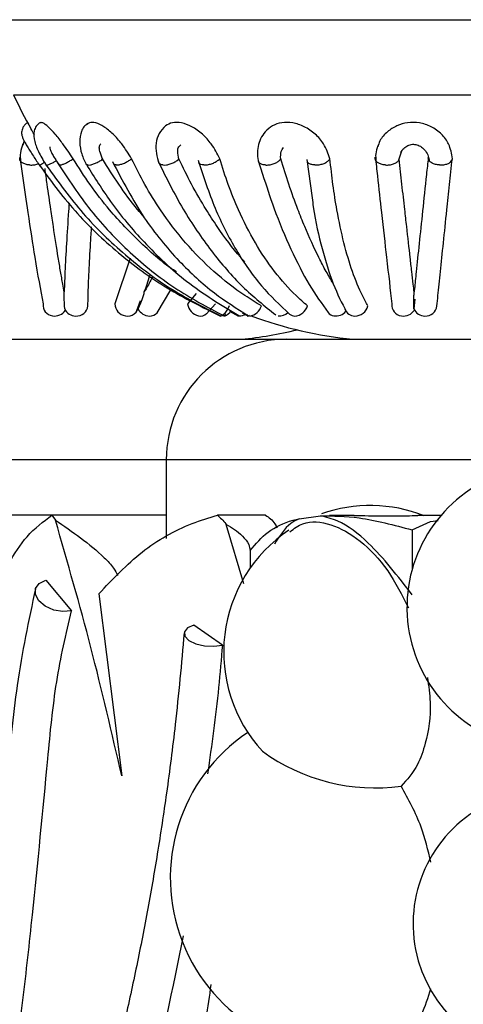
# Model space of a CAD drawing. Header units: millimetres. Extents: x 69 to 135, y 39 to 174.
# Tile 138 of 199: x 95.949 to 96.87, y 116.048 to 118.091. Entities that reach past the tile are written whole.
import ezdxf

# ---------------------------------------------------------------- set-up
doc = ezdxf.new("R2010")
doc.units = ezdxf.units.MM
doc.styles.add('SLDTEXTSTYLE0', font='TXT', dxfattribs={"width": 0.75})
doc.dimstyles.new('SLDDIMSTYLE0', dxfattribs={"dimtxt": 3.5, "dimasz": 3.302, "dimexe": 0, "dimexo": 0.0625, "dimgap": 0.875, "dimtad": 1, "dimdec": 0, "dimlfac": 20, "dimrnd": 1e-09, "dimzin": 12, "dimdsep": 46, "dimtxsty": 'SLDTEXTSTYLE0', "dimsah": 1, "dimcen": 0.09, "dimadec": 0, "dimazin": 3, "dimtfac": 1, "dimtdec": 0, "dimtofl": 0, "dimtmove": 0, "dimatfit": 3, "dimfxl": 0, "dimfrac": 2, "dimtolj": 1, "dimtzin": 12, "dimarcsym": 0})
doc.dimstyles.new('SLDDIMSTYLE1', dxfattribs={"dimtxt": 3.5, "dimasz": 3.302, "dimexe": 0, "dimexo": 0.0625, "dimgap": 0.875, "dimtad": 1, "dimdec": 0, "dimlfac": 20, "dimrnd": 1e-09, "dimzin": 12, "dimdsep": 46, "dimtxsty": 'SLDTEXTSTYLE0', "dimsah": 1, "dimcen": 0.09, "dimadec": 0, "dimazin": 3, "dimtfac": 1, "dimtdec": 0, "dimtmove": 0, "dimatfit": 0, "dimfxl": 0, "dimfrac": 2, "dimtolj": 1, "dimtzin": 12, "dimarcsym": 0})

# ---------------------------------------------------------------- blocks, each defined once
blk = doc.blocks.new('_D')
at = {"color": 7, "linetype": 'Continuous', "lineweight": 18}
for p, q in [((93.4827, 173.872), (135.2794, 173.872)), ((134.2794, 105.8002), (134.2794, 173.872)), ((90.7452, 105.8002), (135.2794, 105.8002))]:
    blk.add_line(p, q, dxfattribs=at)
for points in [[(134.2794, 173.872), (133.7714, 170.57), (134.7874, 170.57)], [(134.2794, 105.8002), (134.7874, 109.1022), (133.7714, 109.1022)]]:
    blk.add_solid(points, dxfattribs=at)
at = {"color": 7, "linetype": 'Continuous', "lineweight": 18, "insert": (129.7677, 135.8804), "char_height": 3.5, "attachment_point": 1, "rotation": 90, "style": 'SLDTEXTSTYLE0'}
blk.add_mtext('1361', dxfattribs=at)
blk = doc.blocks.new('_D_1')
at = {"color": 7, "linetype": 'Continuous', "lineweight": 18}
for p, q in [((92.2732, 128.1922), (124.4905, 128.1922)), ((123.4905, 128.1922), (123.4905, 105.8002)), ((90.7452, 105.8002), (124.4905, 105.8002))]:
    blk.add_line(p, q, dxfattribs=at)
for points in [[(123.4905, 128.1922), (122.9825, 124.8902), (123.9985, 124.8902)], [(123.4905, 105.8002), (123.9985, 109.1022), (122.9825, 109.1022)]]:
    blk.add_solid(points, dxfattribs=at)
at = {"color": 7, "linetype": 'Continuous', "lineweight": 18, "insert": (118.9788, 114.9028), "char_height": 3.5, "attachment_point": 1, "rotation": 90, "style": 'SLDTEXTSTYLE0'}
blk.add_mtext('448', dxfattribs=at)

msp = doc.modelspace()

# ---------------------------------------------------------------- linework, layer by layer
at = {"color": 7, "linetype": 'Continuous', "lineweight": 25}
for p, q in [((95.85037, 118.09115), (97.45285, 118.09115)), ((95.93606, 117.93553), (97.40493, 117.93553)), ((95.95807, 117.83963), (95.95529, 117.83104)), ((96.73676, 117.8021), (96.74141, 117.81729)), ((96.4438, 117.79863), (96.45315, 117.77075)), ((96.54531, 117.80132), (96.55597, 117.72136)), ((96.17795, 117.59666), (96.14622, 117.50139)), ((96.23432, 117.48263), (96.26282, 117.53047)), ((96.31494, 117.52292), (96.29737, 117.50139)), ((96.19186, 117.48796), (96.19976, 117.50855)), ((96.33592, 117.48028), (96.35538, 117.50152)), ((96.76935, 117.51095), (96.76731, 117.49074)), ((96.19026, 117.48379), (96.19186, 117.48796)), ((96.36595, 117.47628), (96.36631, 117.47637)), ((96.3724, 117.47641), (96.37247, 117.47668)), ((96.38459, 117.48607), (96.40305, 117.4763)), ((96.41105, 117.48267), (96.42225, 117.47635)), ((96.4242, 117.47668), (96.42583, 117.47779)), ((95.7968, 117.42804), (96.50313, 117.42804)), ((96.50313, 117.42804), (97.25313, 117.42804)), ((96.25313, 117.17804), (96.25313, 117.01486)), ((96.25313, 117.06322), (95.37437, 117.06322)), ((96.01553, 117.06303), (95.71013, 117.06303)), ((96.01553, 117.06303), (96.02281, 117.05296)), ((96.25313, 117.06303), (96.01553, 117.06303)), ((96.45923, 117.06303), (96.35923, 117.06303)), ((96.52904, 117.05578), (96.5736, 117.06174)), ((96.64334, 117.06217), (96.59215, 117.06217)), ((96.76346, 117.03257), (96.8019, 117.04977)), ((96.82329, 117.06217), (96.77574, 117.06217)), ((96.8019, 117.04977), (96.81813, 117.05208)), ((96.41408, 116.9209), (96.3776, 117.04395)), ((96.76346, 117.03257), (96.76346, 116.94938)), ((96.42735, 116.98958), (96.42735, 116.95345)), ((96.00275, 116.92813), (96.05598, 116.86457)), ((96.11291, 116.89982), (96.16067, 116.52194)), ((96.36974, 116.79364), (96.31059, 116.83506))]:
    msp.add_line(p, q, dxfattribs=at)
at = {"color": 1, "linetype": 'Continuous', "lineweight": 25}
for p, q in [((96.25313, 117.17804), (95.5468, 117.17804)), ((97.50313, 117.17804), (96.25313, 117.17804))]:
    msp.add_line(p, q, dxfattribs=at)
at = {"color": 7, "linetype": 'Continuous', "lineweight": 25, "flags": 128}
for points in [[(96.38364, 117.49746), (96.38138, 117.49273), (96.37891, 117.48828), (96.37632, 117.48432), (96.37375, 117.48101), (96.37129, 117.4785), (96.36906, 117.4769), (96.36716, 117.47629), (96.36567, 117.47668)], [(96.37292, 117.47712), (96.37446, 117.47773), (96.37735, 117.47951)], [(96.40335, 117.47628), (96.40264, 117.4766), (96.40255, 117.47676)], [(96.42061, 117.47974), (96.42077, 117.4785), (96.42145, 117.4769), (96.42261, 117.47629), (96.4242, 117.47668)], [(96.05598, 116.86457), (96.0383, 116.86285), (96.01925, 116.86624), (96.00174, 116.87421), (95.98843, 116.88556), (95.98136, 116.89855), (95.98159, 116.91121), (95.9891, 116.9216), (96.00275, 116.92813)], [(96.31059, 116.83506), (96.29745, 116.82918), (96.29082, 116.82102), (96.2917, 116.81186), (96.29996, 116.80306), (96.31435, 116.79599), (96.33266, 116.79172), (96.35211, 116.79089), (96.36974, 116.79364)]]:
    msp.add_lwpolyline(points, dxfattribs=at)
at = {"color": 7, "linetype": 'Continuous', "lineweight": 25}
for centre, radius, start, end in [((96.72742, 118.29138), 0.8677, 204.21225, 209.51051), ((96.01946, 117.49877), 0.02228, 173.23457, 262.43558), ((96.06643, 117.50044), 0.0242, 266.81441, 352.78398), ((96.17208, 117.50227), 0.02588, 181.95439, 261.50776), ((96.17337, 117.498), 0.02193, 256.51088, 358.57378), ((96.32664, 117.50555), 0.02956, 188.09277, 257.62805), ((96.42189, 117.50574), 0.02989, 279.76568, 343.80762), ((96.51841, 117.50532), 0.02909, 273.03037, 344.19116), ((96.64525, 117.50336), 0.02708, 268.96, 347.29285), ((96.74429, 117.4992), 0.02272, 174.46804, 262.51032), ((96.79171, 117.49996), 0.02372, 266.61924, 353.80352), ((96.02127, 117.5028), 0.02655, 259.69748, 326.9532), ((96.06501, 117.50134), 0.02506, 204.387, 270.17742), ((96.21907, 117.50418), 0.02791, 208.19284, 268.22259), ((96.21913, 117.49755), 0.02129, 267.51887, 315.54228), ((96.32443, 117.4943), 0.01809, 256.81809, 313.71278), ((96.36802, 117.49707), 0.02165, 286.19684, 333.70071), ((96.40694, 117.49094), 0.01448, 259.89865, 316.40415), ((96.72742, 118.29138), 0.8677, 249.91399, 264.25877), ((96.48866, 117.49948), 0.02305, 261.44617, 317.43653), ((96.52, 117.49265), 0.01637, 229.49406, 269.81527), ((96.60435, 117.49597), 0.01959, 219.84431, 260.04294), ((96.60516, 117.50357), 0.02721, 261.14708, 320.90319), ((96.6444, 117.4974), 0.02112, 197.66455, 270.98863), ((96.74613, 117.50245), 0.02622, 259.4623, 328.1638), ((96.79032, 117.50181), 0.02553, 205.07099, 269.98853), ((96.32251, 118.29138), 0.8677, 275.74123, 283.4931), ((96.50313, 117.17804), 0.25, 90, 180), ((97.04612, 116.87171), 0.29314, 37.79701, 259.48325), ((96.67646, 116.77904), 0.3041, 68.39496, 109.45884), ((96.67646, 116.77904), 0.3041, 123.75287, 222.61492), ((96.62491, 116.31047), 0.36346, 123.89296, 279.06271), ((96.6874, 116.89772), 0.40057, 234.12542, 277.66399), ((97.04255, 116.21515), 0.27686, 120.07765, 272.04538)]:
    msp.add_arc(centre, radius, start, end, dxfattribs=at)
for points, knots in [([(95.96608, 117.87826), (95.96428, 117.87713), (95.96075, 117.87491), (95.95682, 117.87019), (95.95419, 117.86508), (95.95258, 117.85864), (95.95245, 117.85268), (95.95393, 117.84898), (95.95431, 117.84806)], [0, 0, 0, 0, 0.1792966, 0.3522475, 0.5144364, 0.6630962, 0.9154196, 1, 1, 1, 1]), ([(95.97926, 117.85216), (95.97897, 117.85263), (95.97582, 117.8577), (95.97404, 117.86096), (95.97243, 117.86391)], [0, 0, 0, 0, 0.0915081, 1, 1, 1, 1]), ([(95.99157, 117.87783), (95.9885, 117.87554), (95.98236, 117.87098), (95.97698, 117.85726), (95.97868, 117.83816), (95.9886, 117.81382), (95.99897, 117.79684), (96.00435, 117.78804)], [0, 0, 0, 0, 0.123082, 0.2455386, 0.4877604, 0.7344726, 1, 1, 1, 1]), ([(96.05963, 117.8027), (96.05268, 117.81308), (96.04059, 117.83115), (96.0222, 117.85444), (96.00769, 117.86967), (95.9964, 117.87829), (95.99277, 117.87757), (95.99104, 117.87723)], [0, 0, 0, 0, 0.2630801, 0.4581708, 0.6541106, 0.8343576, 1, 1, 1, 1]), ([(96.08994, 117.87575), (96.0872, 117.87358), (96.08178, 117.86931), (96.07504, 117.85671), (96.07221, 117.83767), (96.07632, 117.81301), (96.08357, 117.79752), (96.08707, 117.79003)], [0, 0, 0, 0, 0.1399566, 0.276685, 0.5361704, 0.7759506, 1, 1, 1, 1]), ([(96.1809, 117.8027), (96.17455, 117.81309), (96.1635, 117.83117), (96.14274, 117.8544), (96.12362, 117.86984), (96.10645, 117.87788), (96.09449, 117.87898), (96.09037, 117.87524), (96.08899, 117.87398)], [0, 0, 0, 0, 0.2390362, 0.4162988, 0.5943281, 0.7580979, 0.9186488, 1, 1, 1, 1]), ([(96.25158, 117.87103), (96.24667, 117.86603), (96.23707, 117.85627), (96.23136, 117.83552), (96.23139, 117.814), (96.23585, 117.7998), (96.23802, 117.79288)], [0, 0, 0, 0, 0.2682973, 0.5242383, 0.7681618, 1, 1, 1, 1]), ([(96.36411, 117.8027), (96.35894, 117.81308), (96.34993, 117.83117), (96.32858, 117.85441), (96.30673, 117.8698), (96.28482, 117.87801), (96.26544, 117.87871), (96.2562, 117.87359), (96.25169, 117.87109)], [0, 0, 0, 0, 0.2230657, 0.3884857, 0.554622, 0.7074505, 0.8572781, 1, 1, 1, 1]), ([(96.59301, 117.8027), (96.58946, 117.81308), (96.58329, 117.83116), (96.56325, 117.85441), (96.54061, 117.86978), (96.51592, 117.87809), (96.4929, 117.87841), (96.47255, 117.872), (96.46321, 117.8632), (96.45838, 117.85864)], [0, 0, 0, 0, 0.1934228, 0.336856, 0.4809132, 0.6134259, 0.743341, 0.8670971, 1, 1, 1, 1]), ([(96.84723, 117.8027), (96.84563, 117.81308), (96.84284, 117.83116), (96.82591, 117.85441), (96.80445, 117.86978), (96.7793, 117.87808), (96.75425, 117.87845), (96.731, 117.87184), (96.71115, 117.85875), (96.69718, 117.84324), (96.69376, 117.83141), (96.69254, 117.82718)], [0, 0, 0, 0, 0.1569373, 0.2733187, 0.3902044, 0.4977243, 0.6031354, 0.7035498, 0.8113808, 0.9324801, 1, 1, 1, 1]), ([(95.95429, 117.84819), (95.95424, 117.84782), (95.95414, 117.8471), (95.95633, 117.84251), (95.95989, 117.83596), (95.96634, 117.82491), (95.9767, 117.80819), (95.98597, 117.79437), (95.99058, 117.7875)], [0, 0, 0, 0, 0.1295671, 0.2585904, 0.3864629, 0.5131909, 0.7580572, 1, 1, 1, 1]), ([(96.45832, 117.85858), (96.45492, 117.85387), (96.44823, 117.84459), (96.44326, 117.82816), (96.44173, 117.81153), (96.44365, 117.80047), (96.44459, 117.79507)], [0, 0, 0, 0, 0.26195, 0.5148879, 0.7631799, 1, 1, 1, 1]), ([(95.95505, 117.83342), (95.95299, 117.82733), (95.94895, 117.8154), (95.9499, 117.80291), (95.95037, 117.79681)], [0, 0, 0, 0, 0.5111229, 1, 1, 1, 1]), ([(96.01151, 117.82758), (96.01141, 117.82724), (96.01092, 117.82567), (96.01188, 117.82176), (96.0146, 117.8153), (96.02081, 117.80428), (96.02717, 117.79453), (96.03153, 117.78784)], [0, 0, 0, 0, 0.0445126, 0.2063295, 0.3839399, 0.5770485, 1, 1, 1, 1]), ([(96.12097, 117.8021), (96.11863, 117.80752), (96.11467, 117.81671), (96.11342, 117.8279), (96.11574, 117.83154), (96.1169, 117.83336)], [0, 0, 0, 0, 0.4188497, 0.7097163, 1, 1, 1, 1]), ([(96.27929, 117.8021), (96.27805, 117.8075), (96.27595, 117.81665), (96.27787, 117.82688), (96.28162, 117.82995), (96.28309, 117.83115)], [0, 0, 0, 0, 0.4674253, 0.792007, 1, 1, 1, 1]), ([(96.49082, 117.8021), (96.49059, 117.80764), (96.49023, 117.81657), (96.49488, 117.82349), (96.49666, 117.82612)], [0, 0, 0, 0, 0.61957114, 1, 1, 1, 1]), ([(96.6921, 117.82958), (96.69045, 117.82413), (96.68722, 117.81348), (96.68809, 117.80245), (96.68851, 117.79706)], [0, 0, 0, 0, 0.5116614, 1, 1, 1, 1]), ([(96.74032, 117.81568), (96.74211, 117.81864), (96.74556, 117.82434), (96.75426, 117.83012), (96.76242, 117.83268), (96.76895, 117.83262), (96.77541, 117.83124), (96.78378, 117.82722), (96.79207, 117.81878), (96.79771, 117.80857), (96.7988, 117.80129), (96.7993, 117.79794)], [0, 0, 0, 0, 0.14385645, 0.27697536, 0.39485673, 0.4453571, 0.49723628, 0.60934942, 0.7342029, 0.87785717, 1, 1, 1, 1]), ([(95.96918, 117.78969), (95.96898, 117.7897), (95.96602, 117.78992), (95.96051, 117.79097), (95.95406, 117.79391), (95.94989, 117.79796), (95.9485, 117.80207), (95.94913, 117.80463), (95.94937, 117.80561)], [0, 0, 0, 0, 0.0159055, 0.2294886, 0.4430925, 0.656451, 0.8693764, 1, 1, 1, 1]), ([(95.94937, 117.80561), (95.95113, 117.79276), (95.95661, 117.7526), (95.96705, 117.68004), (95.98205, 117.58244), (95.99173, 117.53111), (95.99733, 117.50139)], [0, 0, 0, 0, 0.0977542, 0.3057572, 0.5980204, 1, 1, 1, 1]), ([(96.0313, 117.78969), (96.03137, 117.78968), (96.0324, 117.78955), (96.03527, 117.78992), (96.04117, 117.792), (96.04817, 117.79541), (96.0546, 117.79921), (96.05824, 117.80174), (96.05963, 117.8027)], [0, 0, 0, 0, 0.0158306, 0.2294331, 0.4430202, 0.6564194, 0.8693441, 1, 1, 1, 1]), ([(96.27468, 117.56748), (96.27406, 117.56787), (96.24721, 117.58492), (96.19969, 117.62749), (96.14061, 117.68829), (96.0944, 117.74762), (96.07108, 117.78456), (96.05963, 117.8027)], [0, 0, 0, 0, 0.0069285, 0.3016355, 0.5963424, 0.8018508, 1, 1, 1, 1]), ([(96.08979, 117.78969), (96.0899, 117.78967), (96.09143, 117.78948), (96.09522, 117.78973), (96.10214, 117.79164), (96.10973, 117.79491), (96.11625, 117.79862), (96.11967, 117.80115), (96.12097, 117.8021)], [0, 0, 0, 0, 0.0159097, 0.2295887, 0.4432953, 0.6568294, 0.8698956, 1, 1, 1, 1]), ([(96.20687, 117.6814), (96.20231, 117.68674), (96.18388, 117.70831), (96.15463, 117.74815), (96.13196, 117.78449), (96.12097, 117.8021)], [0, 0, 0, 0, 0.1450129, 0.5858115, 1, 1, 1, 1]), ([(96.14875, 117.78969), (96.14888, 117.78968), (96.1507, 117.78955), (96.15497, 117.78992), (96.16234, 117.792), (96.17008, 117.79541), (96.17647, 117.79921), (96.17968, 117.80174), (96.1809, 117.8027)], [0, 0, 0, 0, 0.01584, 0.2294262, 0.4430388, 0.6564137, 0.8693438, 1, 1, 1, 1]), ([(96.45059, 117.4974), (96.43918, 117.5043), (96.40491, 117.52502), (96.35124, 117.56716), (96.29223, 117.62674), (96.24512, 117.68843), (96.20822, 117.74759), (96.18989, 117.78456), (96.1809, 117.8027)], [0, 0, 0, 0, 0.10256077, 0.30793864, 0.51331545, 0.71869508, 0.86191109, 1, 1, 1, 1]), ([(96.24599, 117.78969), (96.24614, 117.78967), (96.24837, 117.78948), (96.25335, 117.78973), (96.26135, 117.79164), (96.26925, 117.79491), (96.2754, 117.79862), (96.27822, 117.80115), (96.27929, 117.8021)], [0, 0, 0, 0, 0.01592607, 0.2296131, 0.44331064, 0.65684216, 0.86989823, 1, 1, 1, 1]), ([(96.41615, 117.58819), (96.41334, 117.59131), (96.39334, 117.6135), (96.36634, 117.65004), (96.33265, 117.70173), (96.30576, 117.74806), (96.28793, 117.78447), (96.27929, 117.8021)], [0, 0, 0, 0, 0.0545952, 0.38738419, 0.55356619, 0.78372918, 1, 1, 1, 1]), ([(96.33101, 117.78969), (96.33118, 117.78968), (96.33363, 117.78955), (96.33893, 117.78992), (96.34712, 117.792), (96.3549, 117.79541), (96.36068, 117.79921), (96.36317, 117.80174), (96.36411, 117.8027)], [0, 0, 0, 0, 0.01585248, 0.22944964, 0.44304603, 0.6564119, 0.86933926, 1, 1, 1, 1]), ([(96.5464, 117.4974), (96.53843, 117.5043), (96.51452, 117.52502), (96.47747, 117.56716), (96.43729, 117.62674), (96.4058, 117.68843), (96.38158, 117.74759), (96.36986, 117.78456), (96.36411, 117.8027)], [0, 0, 0, 0, 0.1025602, 0.307938, 0.5133158, 0.7186938, 0.8619118, 1, 1, 1, 1]), ([(96.45835, 117.78969), (96.45854, 117.78967), (96.46127, 117.78948), (96.46699, 117.78973), (96.47536, 117.79164), (96.48288, 117.79491), (96.4881, 117.79862), (96.49007, 117.80115), (96.49082, 117.8021)], [0, 0, 0, 0, 0.0159108, 0.2295955, 0.4432826, 0.6568174, 0.869887, 1, 1, 1, 1]), ([(96.5994, 117.54453), (96.59464, 117.55249), (96.58474, 117.56907), (96.56491, 117.60693), (96.54524, 117.64992), (96.52459, 117.70177), (96.5078, 117.74805), (96.49636, 117.78446), (96.49082, 117.8021)], [0, 0, 0, 0, 0.12142543, 0.25277098, 0.51580158, 0.64714904, 0.82906592, 1, 1, 1, 1]), ([(96.56189, 117.78969), (96.56209, 117.78968), (96.56494, 117.78955), (96.5708, 117.78992), (96.57908, 117.792), (96.58621, 117.79541), (96.59087, 117.79921), (96.59242, 117.80174), (96.59301, 117.8027)], [0, 0, 0, 0, 0.0158352, 0.2294332, 0.4430318, 0.6564111, 0.8693476, 1, 1, 1, 1]), ([(96.67167, 117.4974), (96.66787, 117.5043), (96.65644, 117.52502), (96.6393, 117.56716), (96.62152, 117.62674), (96.60844, 117.68843), (96.59906, 117.74759), (96.595, 117.78456), (96.59301, 117.8027)], [0, 0, 0, 0, 0.1025596, 0.3079374, 0.5133169, 0.7186944, 0.8619123, 1, 1, 1, 1]), ([(96.70802, 117.78969), (96.70781, 117.7897), (96.70484, 117.78992), (96.69925, 117.79097), (96.69263, 117.79391), (96.68823, 117.79796), (96.68661, 117.80207), (96.6871, 117.80463), (96.68729, 117.80561)], [0, 0, 0, 0, 0.0158936, 0.2294906, 0.4430778, 0.6564499, 0.8693668, 1, 1, 1, 1]), ([(96.68729, 117.80561), (96.68871, 117.79276), (96.69317, 117.7526), (96.70127, 117.68004), (96.71225, 117.58244), (96.71822, 117.53111), (96.72168, 117.50139)], [0, 0, 0, 0, 0.0977541, 0.3057572, 0.5980218, 1, 1, 1, 1]), ([(96.70802, 117.78969), (96.70822, 117.78967), (96.71121, 117.78948), (96.71716, 117.78973), (96.72516, 117.79164), (96.73163, 117.79491), (96.73546, 117.79862), (96.7364, 117.80115), (96.73676, 117.8021)], [0, 0, 0, 0, 0.0159125, 0.2296048, 0.4433075, 0.6568225, 0.8698841, 1, 1, 1, 1]), ([(96.76794, 117.52619), (96.76731, 117.53156), (96.76575, 117.5449), (96.76303, 117.5685), (96.75863, 117.60684), (96.75375, 117.64993), (96.74793, 117.70176), (96.74275, 117.74805), (96.73871, 117.78446), (96.73676, 117.8021)], [0, 0, 0, 0, 0.0806255, 0.2001948, 0.3197643, 0.5592136, 0.6787836, 0.8443902, 1, 1, 1, 1]), ([(96.7972, 117.805), (96.79593, 117.79322), (96.79178, 117.75437), (96.78526, 117.69309), (96.77813, 117.62524), (96.77263, 117.57223), (96.76945, 117.54111), (96.76815, 117.52824), (96.76794, 117.52619)], [0, 0, 0, 0, 0.1020353, 0.3364091, 0.5707834, 0.8051528, 0.9689798, 1, 1, 1, 1]), ([(96.82087, 117.78969), (96.82066, 117.7897), (96.81765, 117.78986), (96.81187, 117.79078), (96.80471, 117.79355), (96.79956, 117.79746), (96.79717, 117.80149), (96.79719, 117.80404), (96.7972, 117.805)], [0, 0, 0, 0, 0.0158479, 0.2295461, 0.4432636, 0.6568062, 0.869873, 1, 1, 1, 1]), ([(96.8153, 117.4974), (96.81599, 117.5043), (96.81805, 117.52502), (96.82236, 117.56716), (96.82855, 117.62674), (96.83505, 117.68843), (96.84133, 117.74759), (96.84529, 117.78456), (96.84723, 117.8027)], [0, 0, 0, 0, 0.1025604, 0.3079391, 0.5133173, 0.7186945, 0.8619112, 1, 1, 1, 1]), ([(96.82087, 117.78969), (96.82107, 117.78968), (96.82409, 117.78955), (96.82998, 117.78992), (96.83761, 117.792), (96.84345, 117.79541), (96.84659, 117.79921), (96.84705, 117.80174), (96.84723, 117.8027)], [0, 0, 0, 0, 0.0158456, 0.2294463, 0.4430565, 0.656422, 0.869348, 1, 1, 1, 1]), ([(95.96918, 117.78969), (95.96939, 117.78967), (95.97235, 117.78948), (95.9782, 117.7898), (95.9844, 117.79094), (95.98693, 117.79224), (95.98731, 117.79243)], [0, 0, 0, 0, 0.0330682, 0.4773137, 0.9215807, 1, 1, 1, 1]), ([(95.98652, 117.79348), (96.01123, 117.75968), (96.06061, 117.69214), (96.15202, 117.60584), (96.25314, 117.53127), (96.32827, 117.49464), (96.36587, 117.4763)], [0, 0, 0, 0, 0.2505864, 0.5008262, 0.7502061, 1, 1, 1, 1]), ([(95.98909, 117.78969), (95.9891, 117.78968), (95.98925, 117.78955), (95.99047, 117.78993), (95.99427, 117.79193), (95.99814, 117.79431), (96.00005, 117.79548)], [0, 0, 0, 0, 0.0243259, 0.3526784, 0.6809971, 1, 1, 1, 1]), ([(96.00067, 117.79366), (96.02475, 117.75994), (96.07283, 117.69261), (96.161, 117.60634), (96.25822, 117.53163), (96.33003, 117.49489), (96.366, 117.47649)], [0, 0, 0, 0, 0.2495949, 0.49843, 0.7487457, 1, 1, 1, 1]), ([(96.04117, 117.52619), (96.04017, 117.53156), (96.0377, 117.5449), (96.03356, 117.5685), (96.02714, 117.60685), (96.02036, 117.64991), (96.01263, 117.7018), (96.00686, 117.74168), (96.00279, 117.77128), (96.00129, 117.78217)], [0, 0, 0, 0, 0.0857103, 0.2128188, 0.3399276, 0.5944764, 0.7215866, 0.8976367, 1, 1, 1, 1]), ([(96.00364, 117.78969), (96.00369, 117.78967), (96.00439, 117.78948), (96.00666, 117.78973), (96.01188, 117.79165), (96.01817, 117.79472), (96.02262, 117.79742), (96.02467, 117.79867)], [0, 0, 0, 0, 0.0189292, 0.2734264, 0.5279326, 0.7822294, 1, 1, 1, 1]), ([(96.02744, 117.79443), (96.0495, 117.76057), (96.09359, 117.69289), (96.17647, 117.60641), (96.26886, 117.53166), (96.33812, 117.49494), (96.37278, 117.47656)], [0, 0, 0, 0, 0.25052078, 0.50074392, 0.7501506, 1, 1, 1, 1]), ([(96.0313, 117.78969), (96.03123, 117.7897), (96.03047, 117.78981), (96.03022, 117.79027), (96.02999, 117.79068)], [0, 0, 0, 0, 0.0909627, 1, 1, 1, 1]), ([(96.08979, 117.78969), (96.08969, 117.7897), (96.0882, 117.78992), (96.08654, 117.79042), (96.08642, 117.79167), (96.08639, 117.79193)], [0, 0, 0, 0, 0.05625357, 0.81172506, 1, 1, 1, 1]), ([(96.08818, 117.78897), (96.10421, 117.76342), (96.1401, 117.70622), (96.20918, 117.62442), (96.29733, 117.54136), (96.36682, 117.49928), (96.40357, 117.47702)], [0, 0, 0, 0, 0.1909608, 0.4275045, 0.6971901, 1, 1, 1, 1]), ([(96.14124, 117.79706), (96.16215, 117.75696), (96.20178, 117.68097), (96.27561, 117.59165), (96.34853, 117.52415), (96.39919, 117.49218), (96.42277, 117.4773)], [0, 0, 0, 0, 0.2969976, 0.5628145, 0.7965093, 1, 1, 1, 1]), ([(96.14875, 117.78969), (96.14863, 117.7897), (96.14685, 117.78986), (96.14434, 117.79055), (96.14378, 117.79222), (96.14356, 117.7929)], [0, 0, 0, 0, 0.0419341, 0.6077468, 1, 1, 1, 1]), ([(96.23629, 117.79688), (96.25313, 117.76318), (96.28677, 117.69586), (96.34627, 117.60939), (96.41069, 117.53434), (96.45716, 117.49733), (96.48044, 117.47878)], [0, 0, 0, 0, 0.2491328, 0.4978045, 0.7482934, 1, 1, 1, 1]), ([(96.24599, 117.78969), (96.24584, 117.7897), (96.24363, 117.78992), (96.24022, 117.79103), (96.23763, 117.79287), (96.23758, 117.79432), (96.23758, 117.79444)], [0, 0, 0, 0, 0.0344354, 0.4974269, 0.9604945, 1, 1, 1, 1]), ([(96.31906, 117.79933), (96.33027, 117.76547), (96.35269, 117.69775), (96.39765, 117.61101), (96.44928, 117.53583), (96.48932, 117.49876), (96.50937, 117.4802)], [0, 0, 0, 0, 0.2501622, 0.5002548, 0.7497876, 1, 1, 1, 1]), ([(96.33101, 117.78969), (96.33085, 117.7897), (96.32842, 117.78986), (96.32444, 117.79083), (96.32115, 117.79273), (96.32079, 117.79436), (96.32072, 117.79469)], [0, 0, 0, 0, 0.0319377, 0.4628383, 0.8938034, 1, 1, 1, 1]), ([(96.45835, 117.78969), (96.45817, 117.7897), (96.45546, 117.78992), (96.45072, 117.79099), (96.44608, 117.79347), (96.44503, 117.79571), (96.44462, 117.79658)], [0, 0, 0, 0, 0.02761363, 0.39838013, 0.7691136, 1, 1, 1, 1]), ([(96.56189, 117.78969), (96.56169, 117.7897), (96.55885, 117.78986), (96.55374, 117.7908), (96.54834, 117.7932), (96.54675, 117.79549), (96.5461, 117.79643)], [0, 0, 0, 0, 0.0267508, 0.3871745, 0.7476148, 1, 1, 1, 1]), ([(96.45315, 117.77075), (96.46084, 117.74695), (96.47924, 117.68995), (96.51193, 117.61291), (96.54976, 117.53844), (96.57611, 117.50178), (96.58932, 117.48342)], [0, 0, 0, 0, 0.1919673, 0.4597104, 0.7292607, 1, 1, 1, 1]), ([(96.55597, 117.72136), (96.55677, 117.71517), (96.56181, 117.67595), (96.57626, 117.61502), (96.59884, 117.53988), (96.6178, 117.50323), (96.62729, 117.48488)], [0, 0, 0, 0, 0.0588527, 0.3728547, 0.6860347, 1, 1, 1, 1]), ([(96.05135, 117.71025), (96.05096, 117.70491), (96.04866, 117.67419), (96.04566, 117.62566), (96.04281, 117.57215), (96.04161, 117.54112), (96.04123, 117.52824), (96.04117, 117.52619)], [0, 0, 0, 0, 0.0691432, 0.3979112, 0.7266767, 0.9564848, 1, 1, 1, 1]), ([(96.09044, 117.4974), (96.09056, 117.50429), (96.09092, 117.52499), (96.09257, 117.56744), (96.09505, 117.61568), (96.09735, 117.65009), (96.0981, 117.66131)], [0, 0, 0, 0, 0.1673963, 0.5026077, 0.8378197, 1, 1, 1, 1]), ([(96.20743, 117.52619), (96.20938, 117.53153), (96.21333, 117.54233), (96.21692, 117.55457), (96.21874, 117.56077)], [0, 0, 0, 0, 0.4935272, 1, 1, 1, 1]), ([(96.2242, 117.55683), (96.21983, 117.54842), (96.21426, 117.53769), (96.20864, 117.52823), (96.20743, 117.52619)], [0, 0, 0, 0, 0.78437538, 1, 1, 1, 1]), ([(96.04219, 117.49099), (96.04167, 117.49914), (96.04108, 117.50832), (96.04098, 117.52172), (96.04104, 117.52424), (96.04109, 117.52528), (96.04115, 117.52596), (96.04117, 117.52616), (96.04117, 117.52619)], [0, 0, 0, 0, 0.8384633, 0.9432816, 0.966472, 0.9898886, 0.9981306, 1, 1, 1, 1]), ([(96.19448, 117.49099), (96.1983, 117.49914), (96.2026, 117.50832), (96.20665, 117.52172), (96.2072, 117.52424), (96.20737, 117.52528), (96.20742, 117.52596), (96.20743, 117.52616), (96.20743, 117.52619)], [0, 0, 0, 0, 0.8384654, 0.9432815, 0.9664715, 0.9898888, 0.9981303, 1, 1, 1, 1]), ([(96.76719, 117.49099), (96.76722, 117.49914), (96.76725, 117.50832), (96.76767, 117.52172), (96.7678, 117.52425), (96.76787, 117.52528), (96.76792, 117.52596), (96.76794, 117.52616), (96.76794, 117.52619)], [0, 0, 0, 0, 0.8384634, 0.9432748, 0.9664672, 0.9898879, 0.9981289, 1, 1, 1, 1]), ([(95.86673, 116.71915), (95.86958, 116.74978), (95.87535, 116.81192), (95.89581, 116.89355), (95.92501, 116.96415), (95.96389, 117.02411), (95.9977, 117.0496), (96.01553, 117.06303)], [0, 0, 0, 0, 0.1920586, 0.3896046, 0.5816913, 0.7794755, 1, 1, 1, 1]), ([(96.16067, 116.52194), (96.14009, 116.61091), (96.09887, 116.78911), (96.04818, 116.96492), (96.02281, 117.05296)], [0, 0, 0, 0, 0.499273, 1, 1, 1, 1]), ([(96.02281, 117.05296), (96.05803, 117.0286), (96.10133, 116.99866), (96.14259, 116.95672), (96.14961, 116.94278), (96.15222, 116.93759)], [0, 0, 0, 0, 0.7326767, 0.9004903, 1, 1, 1, 1]), ([(96.11291, 116.89982), (96.14201, 116.93046), (96.20083, 116.99241), (96.28638, 117.04052), (96.34166, 117.0576), (96.35923, 117.06303)], [0, 0, 0, 0, 0.4002953, 0.8093768, 1, 1, 1, 1]), ([(96.35923, 117.06303), (96.36527, 117.05767), (96.37163, 117.05203), (96.37732, 117.04433), (96.3776, 117.04395)], [0, 0, 0, 0, 0.9506513, 1, 1, 1, 1]), ([(96.42735, 116.98958), (96.43892, 117.00326), (96.46241, 117.031), (96.50053, 117.04867), (96.52476, 117.05472), (96.52904, 117.05578)], [0, 0, 0, 0, 0.4446697, 0.9020444, 1, 1, 1, 1]), ([(96.45923, 117.06303), (96.46636, 117.05808), (96.4759, 117.05144), (96.48188, 117.03967), (96.4834, 117.03669)], [0, 0, 0, 0, 0.7469471, 1, 1, 1, 1]), ([(96.52904, 117.05578), (96.52318, 117.0528), (96.50268, 117.04238), (96.48808, 117.0193), (96.47766, 117.00281)], [0, 0, 0, 0, 0.2856185, 1, 1, 1, 1]), ([(96.50979, 117.02861), (96.51854, 117.03511), (96.54283, 117.05311), (96.59469, 117.04757), (96.6561, 117.01392), (96.7141, 116.95319), (96.74247, 116.89767), (96.75606, 116.87108)], [0, 0, 0, 0, 0.12564985, 0.34835415, 0.57152418, 0.79479237, 1, 1, 1, 1]), ([(96.76346, 116.89785), (96.73401, 116.93629), (96.68554, 116.99955), (96.61818, 117.05063), (96.58539, 117.0588), (96.5736, 117.06174)], [0, 0, 0, 0, 0.4978729, 0.8194175, 1, 1, 1, 1]), ([(96.5736, 117.06174), (96.59955, 117.06151), (96.65649, 117.061), (96.72576, 117.04259), (96.76346, 117.03257)], [0, 0, 0, 0, 0.4557708, 1, 1, 1, 1]), ([(96.64334, 117.06211), (96.65328, 117.06208), (96.67632, 117.06201), (96.7132, 117.06159), (96.74579, 117.06172), (96.76689, 117.06214), (96.7735, 117.0621), (96.77574, 117.06208)], [0, 0, 0, 0, 0.1929049, 0.4471093, 0.6721413, 0.8891048, 1, 1, 1, 1]), ([(96.3776, 117.04395), (96.38333, 117.04055), (96.3953, 117.03346), (96.41166, 117.02009), (96.42449, 117.00527), (96.42658, 116.99378), (96.42735, 116.98958)], [0, 0, 0, 0, 0.2616642, 0.5465736, 0.8340546, 1, 1, 1, 1]), ([(95.98136, 116.91047), (95.96744, 116.84487), (95.94082, 116.71942), (95.92291, 116.5184), (95.90512, 116.33384), (95.88747, 116.16308), (95.86837, 116.0075), (95.84838, 115.86683), (95.82371, 115.71593), (95.79442, 115.56478), (95.76212, 115.42469), (95.73614, 115.32484), (95.71557, 115.25189), (95.69588, 115.18621), (95.67236, 115.11278), (95.64255, 115.02677), (95.60279, 114.92213), (95.55187, 114.80201), (95.49246, 114.67811), (95.43248, 114.56686), (95.37455, 114.46986), (95.32118, 114.38823), (95.26988, 114.31589), (95.21599, 114.24515), (95.14899, 114.16435), (95.06543, 114.07405), (94.97105, 113.98486), (94.87256, 113.90442), (94.7733, 113.83635), (94.69344, 113.78822), (94.64734, 113.76827), (94.63464, 113.76277)], [0, 0, 0, 0, 0.051666, 0.0987975, 0.1424466, 0.1827603, 0.2198453, 0.2536808, 0.2842628, 0.3300104, 0.3660378, 0.3909893, 0.4077206, 0.4238269, 0.4438187, 0.4677188, 0.4955856, 0.5335233, 0.5744875, 0.6110235, 0.6426341, 0.6745261, 0.6994289, 0.7247716, 0.7586706, 0.8012791, 0.8479475, 0.8935142, 0.9380846, 0.982935, 1, 1, 1, 1]), ([(94.13078, 113.57857), (94.1449, 113.5764), (94.19041, 113.56943), (94.26866, 113.56622), (94.36562, 113.57378), (94.46328, 113.59292), (94.56111, 113.62278), (94.65864, 113.66301), (94.7393, 113.7048), (94.81922, 113.75255), (94.8983, 113.80614), (94.99144, 113.87945), (95.08244, 113.9615), (95.17093, 114.05199), (95.25653, 114.15069), (95.32513, 114.23962), (95.39141, 114.33346), (95.45527, 114.43218), (95.52764, 114.55817), (95.59529, 114.69155), (95.658, 114.83183), (95.71545, 114.97868), (95.75862, 115.10634), (95.79827, 115.23747), (95.83442, 115.37191), (95.87232, 115.53783), (95.90487, 115.70773), (95.93242, 115.8809), (95.95582, 116.05635), (95.98095, 116.28233), (96.00194, 116.50405), (96.02251, 116.71988), (96.04484, 116.81642), (96.05598, 116.86457)], [0, 0, 0, 0, 0.0151888, 0.0489656, 0.082741, 0.116515, 0.1502878, 0.1840598, 0.2178311, 0.2347126, 0.2684831, 0.3022533, 0.3360233, 0.369793, 0.4035628, 0.4373328, 0.4542142, 0.4879846, 0.5217552, 0.5555259, 0.5892964, 0.6230672, 0.656838, 0.6737193, 0.7074886, 0.7412567, 0.7750238, 0.8087891, 0.8425528, 0.8763151, 0.9379361, 0.9690463, 1, 1, 1, 1]), ([(96.2903, 116.81859), (96.28449, 116.75497), (96.27429, 116.64318), (96.25468, 116.4909), (96.23514, 116.36137), (96.21394, 116.23961), (96.19058, 116.12093), (96.16489, 116.00417), (96.13689, 115.88913), (96.08498, 115.69495), (96.00014, 115.42902), (95.85836, 115.07619), (95.6803, 114.72364), (95.50384, 114.44641), (95.35908, 114.25192), (95.276, 114.1504), (95.21027, 114.07506), (95.15662, 114.01606), (95.08684, 113.94294), (95.03325, 113.89169), (95.00343, 113.86316)], [0, 0, 0, 0, 0.0499155, 0.0877046, 0.1217224, 0.1547165, 0.1875179, 0.2203221, 0.2531209, 0.2859232, 0.3890811, 0.4923542, 0.6234361, 0.7544899, 0.8122015, 0.8690753, 0.8906735, 0.917798, 0.9542408, 1, 1, 1, 1]), ([(96.36974, 116.79364), (96.36726, 116.76425), (96.35966, 116.67388), (96.34735, 116.58593), (96.33904, 116.52658)], [0, 0, 0, 0, 0.3251287, 1, 1, 1, 1]), ([(96.79539, 116.72592), (96.79789, 116.70875), (96.80508, 116.65954), (96.79518, 116.59765), (96.77419, 116.53783), (96.75309, 116.51437), (96.74082, 116.50073)], [0, 0, 0, 0, 0.177002, 0.5074971, 0.7135271, 1, 1, 1, 1]), ([(96.80288, 116.34296), (96.79686, 116.36781), (96.78315, 116.42443), (96.75604, 116.4733), (96.74082, 116.50073)], [0, 0, 0, 0, 0.43882488, 1, 1, 1, 1]), ([(96.28841, 116.19033), (96.26578, 116.08064), (96.23179, 115.91586), (96.17436, 115.70502), (96.11165, 115.49813), (96.04043, 115.29887), (95.96164, 115.10778), (95.87794, 114.92234), (95.78724, 114.74554), (95.66603, 114.53615), (95.56314, 114.37805), (95.45516, 114.22979), (95.35015, 114.09602), (95.218, 113.94427), (95.10994, 113.83588), (95.05423, 113.78388), (95.0534, 113.78311)], [0, 0, 0, 0, 0.1069948, 0.1607242, 0.2144534, 0.3219531, 0.3756822, 0.429411, 0.5369077, 0.5906365, 0.698131, 0.7518595, 0.8055879, 0.9012166, 0.9985372, 1, 1, 1, 1]), ([(96.34589, 116.08905), (96.34245, 116.06561), (96.33175, 115.99275), (96.31043, 115.88686), (96.28594, 115.77691), (96.26346, 115.68723), (96.2181, 115.52129), (96.1505, 115.32018), (96.05656, 115.09849), (95.98756, 114.95943), (95.92813, 114.85128), (95.87228, 114.75704), (95.7961, 114.63945), (95.7354, 114.55938), (95.70184, 114.51511)], [0, 0, 0, 0, 0.03663687, 0.11389308, 0.17096669, 0.21681001, 0.26360942, 0.45248389, 0.57317259, 0.6844982, 0.73224886, 0.8005679, 0.88973931, 1, 1, 1, 1]), ([(96.6811, 115.95562), (96.69766, 115.95877), (96.73741, 115.96632), (96.78125, 116.01245), (96.79692, 116.06228), (96.80286, 116.08114)], [0, 0, 0, 0, 0.3072812, 0.7378024, 1, 1, 1, 1])]:
    msp.add_open_spline(points, degree=3, knots=knots, dxfattribs=at)

# ---------------------------------------------------------------- dimensions: what is measured, and where the dimension line sits
at = {"color": 7, "linetype": 'Continuous', "lineweight": 18}
for base, p1, p2, dimstyle, picture, middle in [((134.27939, 173.87203), (89.74517, 105.80017), (92.48267, 173.87203), 'SLDDIMSTYLE0', '_D', (134.27939, 141.05263)), ((123.49051, 105.80017), (91.27317, 128.19217), (89.74517, 105.80017), 'SLDDIMSTYLE1', '_D_1', (123.49051, 118.78194))]:
    dim = msp.add_linear_dim(base=base, p1=p1, p2=p2, angle=90, dimstyle=dimstyle, dxfattribs=at)
    dim.commit()
    dim.dimension.update_dxf_attribs({"geometry": picture, "text_midpoint": middle, "dimtype": 160})

doc.saveas('drawing.dxf')
